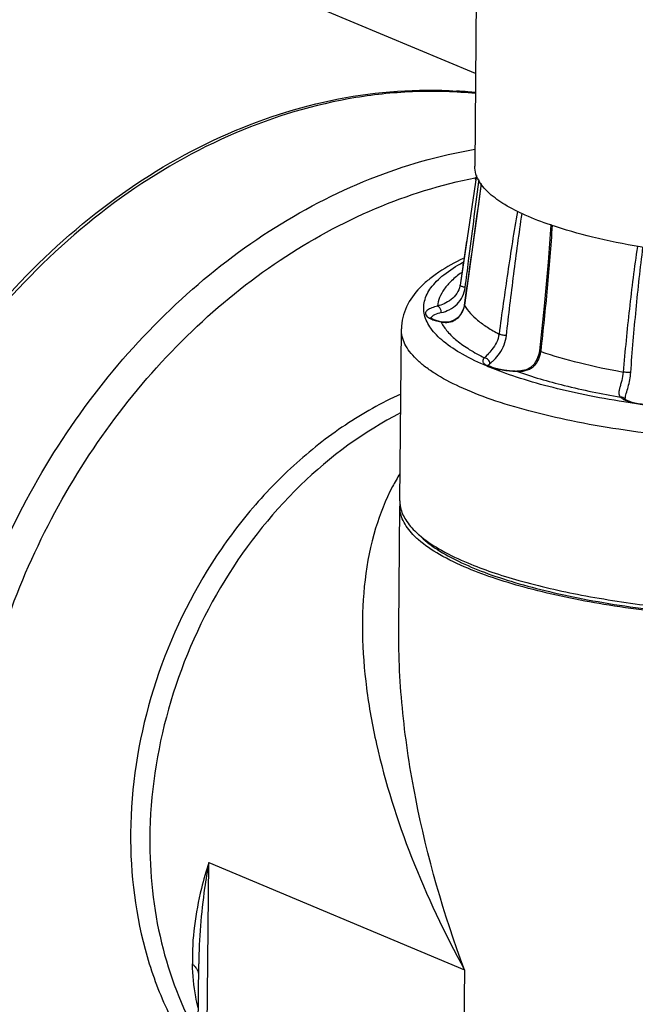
# Model space of a CAD drawing. Header units: millimetres. Extents: x 12 to 2508, y 25 to 1770.
# Tile 47 of 53: x 2214 to 2270, y 1323 to 1411. Entities that reach past the tile are written whole.
import ezdxf

# ---------------------------------------------------------------- set-up
doc = ezdxf.new("R2010")
doc.units = ezdxf.units.MM
for name, color, linetype in [('ARM2_ABL94', 7, 'Continuous'), ('COVER_M_PBL89', 7, 'Continuous'), ('FLANGE_J3_PBL108', 7, 'Continuous'), ('FLANGE_J4_PBL96', 7, 'Continuous'), ('HOLDER_M_PBL93', 7, 'Continuous'), ('HOLDER_S_PBL103', 7, 'Continuous'), ('MODULE_M_ABL88', 7, 'Continuous'), ('MODULE_S_ABL102', 7, 'Continuous'), ('new_view_8_VBL72', 7, 'Continuous'), ('PIPE2_PBL95', 7, 'Continuous')]:
    doc.layers.add(name, color=color, linetype=linetype)

# ---------------------------------------------------------------- blocks, each defined once
blk = doc.blocks.new('COVER_M_PBL89', base_point=(1183.495, 1628.751))
at = {"layer": 'COVER_M_PBL89', "color": 7}
blk.add_ellipse((1193.291, 1623.057), major_axis=(40.551, 44.193), ratio=0.660707, start_param=0.235353, end_param=3.372099, dxfattribs=at)
blk = doc.blocks.new('HOLDER_M_PBL93', base_point=(1203.901, 1602.1))
at = {"layer": 'HOLDER_M_PBL93', "color": 7}
blk.add_line((1264.4, 1656.178), (1225.968, 1672.257), dxfattribs=at)
for centre, radius, start, end in [((1260.178, 1615.081), 39.596, 84.87645, 86.3685), ((1260.203, 1615.371), 39.305, 83.86447, 84.87581)]:
    blk.add_arc(centre, radius, start, end, dxfattribs=at)
for points, knots in [([(1144.871, 1614.85), (1145.898, 1619.198), (1149.016, 1627.984), (1156.143, 1640.387), (1165.581, 1651.882), (1176.862, 1661.753), (1189.34, 1669.305), (1200.361, 1673.266), (1208.993, 1674.65), (1215.056, 1674.785), (1220.744, 1674.042), (1224.304, 1672.946), (1225.968, 1672.257)], [0, 0, 0, 0, 0.122097, 0.252852, 0.38915, 0.526728, 0.660545, 0.785626, 0.843841, 0.898848, 0.950767, 1, 1, 1, 1]), ([(1204.142, 1590.053), (1204.178, 1594.226), (1205.07, 1602.663), (1208.668, 1614.897), (1214.371, 1626.336), (1221.914, 1636.435), (1230.947, 1644.714), (1241.06, 1650.771), (1251.776, 1654.296), (1259.133, 1654.823), (1262.686, 1654.598)], [0, 0, 0, 0, 0.129823, 0.262127, 0.394716, 0.525346, 0.652059, 0.773513, 0.889268, 1, 1, 1, 1])]:
    blk.add_open_spline(points, degree=3, knots=knots, dxfattribs=at)
blk = doc.blocks.new('MODULE_M_ABL88', base_point=(1203.901, 1602.1))
at = {"layer": 'COVER_M_PBL89'}
blk.add_blockref('COVER_M_PBL89', (1183.495, 1628.751), dxfattribs=at)
at = {"layer": 'HOLDER_M_PBL93'}
blk.add_blockref('HOLDER_M_PBL93', (1203.901, 1602.1), dxfattribs=at)
blk = doc.blocks.new('PIPE2_PBL95', base_point=(1295.755, 1693.897))
at = {"layer": 'PIPE2_PBL95', "color": 7}
for p, q in [((1265.184, 1747.679), (1264.328, 1647.807)), ((1264.76, 1646.397), (1264.752, 1646.409)), ((1264.831, 1646.399), (1264.823, 1646.412)), ((1271.237, 1642.483), (1271.159, 1642.51)), ((1271.278, 1642.491), (1271.196, 1642.517))]:
    blk.add_line(p, q, dxfattribs=at)
for points, knots in [([(1264.752, 1646.409), (1264.618, 1646.627), (1264.402, 1647.076), (1264.326, 1647.571), (1264.328, 1647.807)], [0, 0, 0, 0, 0.520225, 1, 1, 1, 1]), ([(1271.159, 1642.51), (1270.39, 1642.773), (1268.984, 1643.312), (1267.128, 1644.249), (1265.711, 1645.237), (1265.003, 1646.007), (1264.76, 1646.397)], [0, 0, 0, 0, 0.320706, 0.593632, 0.818687, 1, 1, 1, 1]), ([(1309.983, 1640.074), (1308.35, 1639.852), (1304.981, 1639.495), (1299.82, 1639.211), (1294.527, 1639.168), (1289.257, 1639.368), (1284.167, 1639.804), (1279.407, 1640.463), (1275.117, 1641.324), (1272.456, 1642.068), (1271.237, 1642.483)], [0, 0, 0, 0, 0.126474, 0.259841, 0.396461, 0.532562, 0.664392, 0.788358, 0.901168, 1, 1, 1, 1])]:
    blk.add_open_spline(points, degree=3, knots=knots, dxfattribs=at)
blk = doc.blocks.new('FLANGE_J4_PBL96', base_point=(1295.134, 1626.918))
at = {"layer": 'FLANGE_J4_PBL96', "color": 7}
for p, q in [((1264.482, 1646.976), (1263.007, 1637.088)), ((1264.482, 1646.977), (1264.4, 1646.425)), ((1263.599, 1641.059), (1263.007, 1637.088)), ((1263.007, 1637.088), (1262.996, 1637.027)), ((1262.996, 1637.027), (1262.996, 1637.024)), ((1261.372, 1633.781), (1261.372, 1633.781)), ((1257.569, 1617.622), (1257.702, 1633.128)), ((1268.122, 1629.335), (1268.123, 1629.335)), ((1277.879, 1626.82), (1277.879, 1626.821)), ((1259.514, 1614.342), (1259.038, 1614.79))]:
    blk.add_line(p, q, dxfattribs=at)
at = {"layer": 'FLANGE_J4_PBL96', "color": 2}
for p, q in [((1264.689, 1646.388), (1264.715, 1646.586)), ((1263.389, 1635.268), (1263.395, 1635.243)), ((1263.395, 1635.243), (1263.399, 1635.267)), ((1261.277, 1633.773), (1261.372, 1633.781)), ((1270.288, 1631.154), (1270.282, 1631.094)), ((1270.288, 1631.154), (1270.282, 1631.094)), ((1268.109, 1629.316), (1268.122, 1629.335))]:
    blk.add_line(p, q, dxfattribs=at)
at = {"layer": 'FLANGE_J4_PBL96', "color": 7}
for points in [[(1264.923, 1646.255), (1264.496, 1643.092), (1263.958, 1639.222), (1263.389, 1635.268)], [(1271.206, 1642.514), (1270.953, 1639.156), (1270.592, 1635.172), (1270.167, 1631.167)], [(1263.389, 1635.268), (1263.32, 1634.97), (1263.116, 1634.529), (1262.82, 1634.174), (1262.472, 1633.928), (1262.09, 1633.787), (1261.675, 1633.746), (1261.372, 1633.781)], [(1270.167, 1631.167), (1270.113, 1630.855), (1269.947, 1630.373), (1269.691, 1629.963), (1269.357, 1629.652), (1268.958, 1629.448), (1268.49, 1629.346), (1268.122, 1629.335)]]:
    blk.add_lwpolyline(points, dxfattribs=at)
at = {"layer": 'FLANGE_J4_PBL96', "color": 2}
for centre, radius, start, end in [((413.614, 1759.407), 858.805, 351.688785, 352.428201), ((1261.236, 1635.985), 2.126, 243.75447, 245.37997), ((1260.622, 1634.027), 0.258, 156.47546, 158.90855), ((1264.347, 1635.303), 3.43, 206.48989, 207.24007), ((1261.737, 1635.596), 1.881, 255.8308, 258.58539), ((1261.727, 1635.546), 1.83, 258.57741, 263.41735), ((1276.175, 1655.173), 27.58, 247.14089, 247.38522), ((1278.626, 1628.332), 1.777, 240.98935, 243.53007)]:
    blk.add_arc(centre, radius, start, end, dxfattribs=at)
at = {"layer": 'FLANGE_J4_PBL96', "color": 7}
for centre, radius, start, end in [((1260.328, 1617.601), 2.76, 179.55142, 189.4839), ((1260.429, 1617.616), 2.862, 189.46416, 191.90542), ((1265.455, 1621.705), 9.434, 230.51287, 231.03183)]:
    blk.add_arc(centre, radius, start, end, dxfattribs=at)
at = {"layer": 'FLANGE_J4_PBL96', "color": 2}
for points, knots in [([(1263.469, 1636.879), (1263.571, 1637.676), (1263.979, 1640.847), (1264.385, 1644.017), (1264.69, 1646.391)], [0, 0, 0, 0, 0.251399, 1, 1, 1, 1]), ([(1268.178, 1643.741), (1267.867, 1641.908), (1267.287, 1638.22), (1266.769, 1634.523), (1266.523, 1632.666)], [0, 0, 0, 0, 0.498156, 1, 1, 1, 1]), ([(1267.185, 1632.537), (1267.396, 1634.38), (1267.84, 1638.054), (1268.335, 1641.72), (1268.6, 1643.545)], [0, 0, 0, 0, 0.501574, 1, 1, 1, 1]), ([(1271.32, 1642.482), (1271.194, 1640.586), (1270.888, 1636.806), (1270.501, 1633.034), (1270.288, 1631.154)], [0, 0, 0, 0, 0.501062, 1, 1, 1, 1]), ([(1279.012, 1640.573), (1278.736, 1638.696), (1278.258, 1634.925), (1277.89, 1631.142), (1277.731, 1629.245)], [0, 0, 0, 0, 0.499195, 1, 1, 1, 1]), ([(1278.415, 1629.213), (1278.553, 1631.101), (1278.871, 1634.871), (1279.281, 1638.631), (1279.518, 1640.505)], [0, 0, 0, 0, 0.500733, 1, 1, 1, 1]), ([(1265.461, 1629.76), (1264.699, 1630.081), (1263.329, 1630.731), (1261.805, 1631.719), (1260.883, 1632.553), (1260.229, 1633.317), (1259.796, 1634.158), (1259.693, 1635.022), (1259.801, 1635.883), (1260.238, 1636.718), (1260.897, 1637.472), (1261.824, 1638.291), (1262.654, 1638.813), (1263.252, 1639.142)], [0, 0, 0, 0, 0.179458, 0.328189, 0.391611, 0.448413, 0.546018, 0.590637, 0.6352, 0.732403, 0.788905, 0.851996, 1, 1, 1, 1]), ([(1263.282, 1639.002), (1263.265, 1638.971), (1263.239, 1638.906), (1263.242, 1638.835), (1263.25, 1638.803)], [0, 0, 0, 0, 0.513778, 1, 1, 1, 1]), ([(1263.125, 1638.204), (1262.812, 1637.981), (1262.252, 1637.532), (1261.574, 1636.781), (1261.13, 1636.004), (1260.998, 1635.455), (1260.978, 1635.192)], [0, 0, 0, 0, 0.3021, 0.563601, 0.792137, 1, 1, 1, 1]), ([(1262.996, 1637.024), (1262.951, 1636.78), (1262.753, 1636.299), (1262.22, 1635.751), (1261.6, 1635.4), (1261.173, 1635.251), (1260.978, 1635.192)], [0, 0, 0, 0, 0.260276, 0.527988, 0.785921, 1, 1, 1, 1]), ([(1261.311, 1634.609), (1261.557, 1634.667), (1262.074, 1634.846), (1262.763, 1635.333), (1263.27, 1636.043), (1263.433, 1636.6), (1263.469, 1636.879)], [0, 0, 0, 0, 0.228198, 0.487933, 0.746639, 1, 1, 1, 1]), ([(1263.022, 1637.043), (1263.019, 1637.047), (1263.01, 1637.06), (1263.005, 1637.077), (1263.007, 1637.088)], [0, 0, 0, 0, 0.296737, 1, 1, 1, 1]), ([(1263.469, 1636.879), (1263.373, 1636.894), (1263.24, 1636.924), (1263.093, 1636.987), (1263.039, 1637.023), (1263.022, 1637.043)], [0, 0, 0, 0, 0.604697, 0.837351, 1, 1, 1, 1]), ([(1260.978, 1635.192), (1260.797, 1635.149), (1260.485, 1635.059), (1260.14, 1634.897), (1259.96, 1634.744), (1259.884, 1634.633), (1259.861, 1634.513), (1259.883, 1634.438), (1259.899, 1634.404)], [0, 0, 0, 0, 0.375237, 0.656274, 0.761829, 0.848106, 0.923331, 1, 1, 1, 1]), ([(1261.311, 1634.609), (1261.096, 1634.558), (1260.805, 1634.472), (1260.5, 1634.288), (1260.408, 1634.183), (1260.385, 1634.13)], [0, 0, 0, 0, 0.620944, 0.83875, 1, 1, 1, 1]), ([(1261.311, 1634.609), (1261.311, 1634.673), (1261.284, 1634.898), (1261.137, 1635.144), (1260.978, 1635.192)], [0, 0, 0, 0, 0.279548, 1, 1, 1, 1]), ([(1261.518, 1633.729), (1261.72, 1633.705), (1262.155, 1633.729), (1262.761, 1634.028), (1263.212, 1634.565), (1263.362, 1635.014), (1263.395, 1635.243)], [0, 0, 0, 0, 0.229183, 0.479503, 0.739469, 1, 1, 1, 1]), ([(1263.395, 1635.243), (1263.704, 1634.736), (1264.389, 1634.039), (1265.495, 1633.245), (1266.162, 1632.858), (1266.523, 1632.666)], [0, 0, 0, 0, 0.43515, 0.700467, 1, 1, 1, 1]), ([(1259.899, 1634.404), (1259.932, 1634.339), (1260.056, 1634.209), (1260.206, 1634.122), (1260.296, 1634.078)], [0, 0, 0, 0, 0.422788, 1, 1, 1, 1]), ([(1260.351, 1634.052), (1260.483, 1633.991), (1260.789, 1633.883), (1261.104, 1633.808), (1261.277, 1633.773)], [0, 0, 0, 0, 0.452816, 1, 1, 1, 1]), ([(1261.297, 1633.733), (1261.451, 1633.434), (1261.879, 1632.834), (1262.748, 1632.02), (1263.881, 1631.233), (1264.746, 1630.76), (1265.217, 1630.526)], [0, 0, 0, 0, 0.196339, 0.425554, 0.692736, 1, 1, 1, 1]), ([(1315.762, 1624.204), (1314.303, 1623.958), (1311.282, 1623.529), (1304.956, 1622.91), (1296.738, 1622.595), (1288.472, 1622.859), (1281.998, 1623.434), (1277.434, 1624.027), (1273.19, 1624.774), (1269.342, 1625.663), (1265.956, 1626.675), (1263.091, 1627.793), (1261.08, 1628.843), (1259.796, 1629.74), (1259.041, 1630.393), (1258.447, 1631.059), (1258.017, 1631.738), (1257.756, 1632.429), (1257.7, 1632.9), (1257.702, 1633.128)], [0, 0, 0, 0, 0.072464, 0.149341, 0.311199, 0.474867, 0.553966, 0.62947, 0.700156, 0.764917, 0.822805, 0.873091, 0.91535, 0.933481, 0.949692, 0.964133, 0.977055, 0.988837, 1, 1, 1, 1]), ([(1266.523, 1632.666), (1266.488, 1632.408), (1266.326, 1631.906), (1265.927, 1631.296), (1265.564, 1630.901), (1265.332, 1630.662), (1265.248, 1630.569), (1265.217, 1630.526)], [0, 0, 0, 0, 0.307197, 0.608059, 0.852118, 0.938209, 1, 1, 1, 1]), ([(1265.689, 1630), (1265.744, 1630.046), (1265.874, 1630.154), (1266.188, 1630.444), (1266.606, 1630.94), (1267.006, 1631.682), (1267.152, 1632.25), (1267.185, 1632.537)], [0, 0, 0, 0, 0.071028, 0.168709, 0.424462, 0.712578, 1, 1, 1, 1]), ([(1267.185, 1632.537), (1267.059, 1632.539), (1266.875, 1632.56), (1266.656, 1632.612), (1266.56, 1632.646), (1266.523, 1632.666)], [0, 0, 0, 0, 0.556446, 0.810672, 1, 1, 1, 1]), ([(1268.109, 1629.316), (1268.369, 1629.299), (1268.77, 1629.319), (1269.268, 1629.493), (1269.603, 1629.705), (1269.878, 1629.992), (1270.149, 1630.444), (1270.252, 1630.834), (1270.282, 1631.094)], [0, 0, 0, 0, 0.24919, 0.374828, 0.499935, 0.624857, 0.750248, 1, 1, 1, 1]), ([(1270.167, 1631.167), (1270.166, 1631.152), (1270.212, 1631.117), (1270.252, 1631.104), (1270.282, 1631.094)], [0, 0, 0, 0, 0.321742, 1, 1, 1, 1]), ([(1270.282, 1631.094), (1271.421, 1630.71), (1273.888, 1630.013), (1276.395, 1629.488), (1277.731, 1629.245)], [0, 0, 0, 0, 0.469701, 1, 1, 1, 1]), ([(1265.217, 1630.526), (1265.185, 1630.5), (1265.13, 1630.446), (1265.072, 1630.352), (1265.051, 1630.254), (1265.069, 1630.156), (1265.124, 1630.061), (1265.253, 1629.93), (1265.383, 1629.854), (1265.478, 1629.807)], [0, 0, 0, 0, 0.128781, 0.238025, 0.335508, 0.432768, 0.541437, 0.669739, 1, 1, 1, 1]), ([(1265.689, 1630), (1265.69, 1630.127), (1265.59, 1630.386), (1265.342, 1630.515), (1265.217, 1630.526)], [0, 0, 0, 0, 0.500892, 1, 1, 1, 1]), ([(1265.478, 1629.807), (1265.499, 1629.796), (1265.592, 1629.752), (1265.688, 1629.714), (1265.762, 1629.687)], [0, 0, 0, 0, 0.232943, 1, 1, 1, 1]), ([(1265.689, 1630), (1265.675, 1629.988), (1265.627, 1629.945), (1265.586, 1629.89), (1265.569, 1629.847)], [0, 0, 0, 0, 0.283244, 1, 1, 1, 1]), ([(1277.801, 1626.547), (1276.614, 1626.736), (1274.337, 1627.146), (1271.096, 1627.885), (1268.193, 1628.719), (1266.398, 1629.369), (1265.57, 1629.714)], [0, 0, 0, 0, 0.284699, 0.548185, 0.787434, 1, 1, 1, 1]), ([(1265.762, 1629.687), (1265.917, 1629.632), (1266.261, 1629.535), (1267.042, 1629.386), (1267.671, 1629.332), (1268.109, 1629.316)], [0, 0, 0, 0, 0.207078, 0.44867, 1, 1, 1, 1]), ([(1268.109, 1629.316), (1269.519, 1628.814), (1272.625, 1627.919), (1275.79, 1627.279), (1277.494, 1626.988)], [0, 0, 0, 0, 0.463965, 1, 1, 1, 1]), ([(1277.731, 1629.245), (1277.709, 1628.984), (1277.634, 1628.601), (1277.501, 1628.119), (1277.409, 1627.798), (1277.348, 1627.521), (1277.331, 1627.293), (1277.378, 1627.108), (1277.453, 1627.021), (1277.494, 1626.988)], [0, 0, 0, 0, 0.335461, 0.495955, 0.641052, 0.762706, 0.857794, 0.932287, 1, 1, 1, 1]), ([(1278.415, 1629.213), (1278.371, 1629.205), (1278.266, 1629.199), (1278.037, 1629.204), (1277.854, 1629.223), (1277.731, 1629.245)], [0, 0, 0, 0, 0.197273, 0.455014, 1, 1, 1, 1]), ([(1277.917, 1626.853), (1277.924, 1626.923), (1277.953, 1627.076), (1278.043, 1627.422), (1278.188, 1627.912), (1278.338, 1628.544), (1278.399, 1628.988), (1278.415, 1629.213)], [0, 0, 0, 0, 0.087389, 0.193274, 0.44454, 0.720778, 1, 1, 1, 1]), ([(1277.879, 1626.821), (1277.834, 1626.876), (1277.714, 1626.967), (1277.567, 1626.991), (1277.494, 1626.988)], [0, 0, 0, 0, 0.49427, 1, 1, 1, 1]), ([(1277.494, 1626.988), (1277.51, 1626.969), (1277.588, 1626.885), (1277.685, 1626.822), (1277.764, 1626.778)], [0, 0, 0, 0, 0.213773, 1, 1, 1, 1]), ([(1314.682, 1626.589), (1311.79, 1626.102), (1305.708, 1625.404), (1296.386, 1625.061), (1286.979, 1625.389), (1280.781, 1626.072), (1277.801, 1626.547)], [0, 0, 0, 0, 0.23767, 0.49535, 0.755411, 1, 1, 1, 1]), ([(1277.834, 1626.741), (1277.936, 1626.69), (1278.171, 1626.597), (1278.73, 1626.437), (1279.191, 1626.361), (1279.518, 1626.322)], [0, 0, 0, 0, 0.197736, 0.433802, 1, 1, 1, 1])]:
    blk.add_open_spline(points, degree=3, knots=knots, dxfattribs=at)
at = {"layer": 'FLANGE_J4_PBL96', "color": 7}
for points, knots in [([(1263.296, 1639.492), (1262.538, 1639.13), (1261.459, 1638.543), (1260.178, 1637.604), (1259.11, 1636.637), (1258.264, 1635.483), (1257.79, 1634.17), (1257.705, 1633.477), (1257.702, 1633.128)], [0, 0, 0, 0, 0.28265, 0.411277, 0.533453, 0.76723, 0.882667, 1, 1, 1, 1]), ([(1260.342, 1634.145), (1260.34, 1634.15), (1260.33, 1634.168), (1260.349, 1634.145), (1260.366, 1634.133), (1260.4, 1634.108), (1260.443, 1634.082), (1260.498, 1634.052), (1260.59, 1634.008), (1260.727, 1633.953), (1260.917, 1633.891), (1261.135, 1633.832), (1261.29, 1633.798), (1261.372, 1633.781)], [0, 0, 0, 0, 0.014875, 0.026167, 0.049527, 0.084696, 0.130595, 0.186034, 0.249901, 0.400308, 0.577741, 0.778616, 1, 1, 1, 1]), ([(1265.528, 1629.875), (1265.526, 1629.879), (1265.518, 1629.892), (1265.531, 1629.876), (1265.549, 1629.861), (1265.6, 1629.824), (1265.66, 1629.791), (1265.725, 1629.759), (1265.805, 1629.722), (1265.921, 1629.677), (1266.076, 1629.626), (1266.319, 1629.557), (1266.664, 1629.482), (1267.117, 1629.411), (1267.609, 1629.36), (1267.949, 1629.341), (1268.122, 1629.335)], [0, 0, 0, 0, 0.004699, 0.007739, 0.014178, 0.037011, 0.071827, 0.093076, 0.116565, 0.169765, 0.230571, 0.298138, 0.450663, 0.62188, 0.806829, 1, 1, 1, 1]), ([(1277.879, 1626.821), (1277.886, 1626.812), (1277.922, 1626.783), (1278.002, 1626.731), (1278.137, 1626.666), (1278.399, 1626.565), (1278.817, 1626.454), (1279.398, 1626.352), (1280.056, 1626.284), (1280.981, 1626.246), (1281.683, 1626.275), (1282.144, 1626.327)], [0, 0, 0, 0, 0.008436, 0.031062, 0.066172, 0.111135, 0.224747, 0.36281, 0.517273, 0.68028, 1, 1, 1, 1]), ([(1257.629, 1617.026), (1257.713, 1616.628), (1258.087, 1615.794), (1258.686, 1615.122), (1259.038, 1614.79)], [0, 0, 0, 0, 0.457042, 1, 1, 1, 1]), ([(1259.038, 1614.79), (1259.071, 1614.759), (1259.207, 1614.634), (1259.347, 1614.513), (1259.455, 1614.424)], [0, 0, 0, 0, 0.244019, 1, 1, 1, 1]), ([(1259.515, 1614.342), (1259.956, 1613.927), (1261.031, 1613.127), (1262.951, 1612.085), (1265.3, 1611.104), (1268.049, 1610.198), (1271.164, 1609.379), (1275.904, 1608.388), (1282.414, 1607.47), (1290.668, 1606.88), (1299.158, 1606.803), (1307.427, 1607.244), (1312.793, 1607.901), (1315.35, 1608.332)], [0, 0, 0, 0, 0.031749, 0.069843, 0.114363, 0.165074, 0.221535, 0.283157, 0.41896, 0.565971, 0.716843, 0.863969, 1, 1, 1, 1]), ([(1259.522, 1614.369), (1260.087, 1613.912), (1261.445, 1613.039), (1262.9, 1612.356), (1263.709, 1612.017)], [0, 0, 0, 0, 0.453513, 1, 1, 1, 1]), ([(1263.709, 1612.017), (1264.42, 1611.719), (1265.945, 1611.15), (1269.347, 1610.105), (1274.193, 1609.009), (1280.579, 1608.04), (1287.518, 1607.412), (1294.744, 1607.149), (1301.982, 1607.263), (1308.956, 1607.749), (1313.469, 1608.335), (1315.629, 1608.699)], [0, 0, 0, 0, 0.044083, 0.092876, 0.203158, 0.327476, 0.461615, 0.60087, 0.740288, 0.874905, 1, 1, 1, 1])]:
    blk.add_open_spline(points, degree=3, knots=knots, dxfattribs=at)
at = {"layer": 'FLANGE_J4_PBL96', "color": 2}
blk.add_open_spline([(1277.912, 1626.792), (1277.913, 1626.812), (1277.915, 1626.833), (1277.917, 1626.853)], degree=3, dxfattribs=at)
blk = doc.blocks.new('ARM2_ABL94', base_point=(1295.134, 1701.209))
at = {"layer": 'FLANGE_J4_PBL96'}
blk.add_blockref('FLANGE_J4_PBL96', (1295.134, 1626.918), dxfattribs=at)
at = {"layer": 'PIPE2_PBL95'}
blk.add_blockref('PIPE2_PBL95', (1295.755, 1693.897), dxfattribs=at)
blk = doc.blocks.new('HOLDER_S_PBL103', base_point=(1283.776, 1586.17))
at = {"layer": 'HOLDER_S_PBL103', "color": 7}
for p, q in [((1257.47, 1606.1), (1257.565, 1617.141)), ((1239.183, 1549.613), (1239.408, 1575.852))]:
    blk.add_line(p, q, dxfattribs=at)
at = {"layer": 'HOLDER_S_PBL103', "color": 2}
for p, q in [((1240.001, 1548.866), (1240.311, 1584.981)), ((1240.311, 1584.981), (1263.394, 1575.324)), ((1263.394, 1575.324), (1263.184, 1550.839))]:
    blk.add_line(p, q, dxfattribs=at)
at = {"layer": 'HOLDER_S_PBL103', "color": 7}
blk.add_arc((1260.292, 1617.117), 2.727, 174.85813, 179.50223, dxfattribs=at)
for points, knots in [([(1257.633, 1625.562), (1254.328, 1623.868), (1248.086, 1619.269), (1240.901, 1609.999), (1236.209, 1599.038), (1235.026, 1591.121), (1234.992, 1587.206)], [0, 0, 0, 0, 0.239402, 0.491156, 0.747701, 1, 1, 1, 1]), ([(1258.754, 1614.587), (1258.397, 1614.962), (1257.937, 1615.571), (1257.613, 1616.481), (1257.563, 1616.925), (1257.565, 1617.141)], [0, 0, 0, 0, 0.539508, 0.775358, 1, 1, 1, 1]), ([(1259.245, 1614.117), (1259.201, 1614.156), (1259.032, 1614.307), (1258.87, 1614.465), (1258.754, 1614.587)], [0, 0, 0, 0, 0.257804, 1, 1, 1, 1]), ([(1263.704, 1611.536), (1262.828, 1611.902), (1261.268, 1612.642), (1259.826, 1613.608), (1259.245, 1614.117)], [0, 0, 0, 0, 0.551549, 1, 1, 1, 1]), ([(1292.177, 1606.781), (1289.377, 1606.862), (1283.958, 1607.18), (1276.268, 1608.14), (1270.42, 1609.334), (1266.346, 1610.525), (1264.54, 1611.186), (1263.704, 1611.536)], [0, 0, 0, 0, 0.289807, 0.561095, 0.801237, 0.906321, 1, 1, 1, 1]), ([(1234.992, 1587.206), (1234.965, 1584.036), (1235.615, 1577.834), (1237.837, 1571.984), (1239.306, 1569.37)], [0, 0, 0, 0, 0.514016, 1, 1, 1, 1])]:
    blk.add_open_spline(points, degree=3, knots=knots, dxfattribs=at)
at = {"layer": 'HOLDER_S_PBL103', "color": 2}
for points, knots in [([(1257.573, 1620.074), (1257.336, 1619.693), (1256.443, 1618.131), (1255.773, 1616.446), (1255.382, 1615.154)], [0, 0, 0, 0, 0.249364, 1, 1, 1, 1]), ([(1255.382, 1615.154), (1254.464, 1612.12), (1253.971, 1607.21), (1254.481, 1600.684), (1255.716, 1593.843), (1258.462, 1585.219), (1261.599, 1578.603), (1263.394, 1575.324)], [0, 0, 0, 0, 0.228953, 0.349031, 0.472697, 0.730044, 1, 1, 1, 1]), ([(1263.394, 1575.324), (1261.533, 1580.338), (1259.306, 1588.02), (1257.718, 1598.404), (1257.448, 1603.556), (1257.47, 1606.1)], [0, 0, 0, 0, 0.509647, 0.757636, 1, 1, 1, 1]), ([(1240.311, 1584.981), (1240.067, 1584.214), (1239.218, 1581.242), (1238.78, 1578.129), (1238.838, 1575.841)], [0, 0, 0, 0, 0.260213, 1, 1, 1, 1]), ([(1240.311, 1584.981), (1240.174, 1584.216), (1239.689, 1581.195), (1239.427, 1578.135), (1239.408, 1575.853)], [0, 0, 0, 0, 0.254024, 1, 1, 1, 1]), ([(1239.357, 1571.893), (1239.277, 1572.217), (1238.995, 1573.516), (1238.864, 1574.846), (1238.838, 1575.841)], [0, 0, 0, 0, 0.251427, 1, 1, 1, 1]), ([(1238.838, 1575.841), (1238.862, 1575.82), (1238.955, 1575.736), (1239.04, 1575.644), (1239.098, 1575.571)], [0, 0, 0, 0, 0.256317, 1, 1, 1, 1]), ([(1239.098, 1575.571), (1239.137, 1575.522), (1239.274, 1575.329), (1239.369, 1575.103), (1239.403, 1574.931)], [0, 0, 0, 0, 0.261487, 1, 1, 1, 1])]:
    blk.add_open_spline(points, degree=3, knots=knots, dxfattribs=at)
blk = doc.blocks.new('MODULE_S_ABL102', base_point=(1285.655, 1543.909))
at = {"layer": 'HOLDER_S_PBL103'}
blk.add_blockref('HOLDER_S_PBL103', (1283.776, 1586.17), dxfattribs=at)
blk = doc.blocks.new('FLANGE_J3_PBL108', base_point=(1234.425, 1595.778))
at = {"layer": 'FLANGE_J3_PBL108', "color": 2}
for p, q in [((1264.359, 1646.765), (1264.435, 1646.78)), ((1264.361, 1646.656), (1264.436, 1646.669))]:
    blk.add_line(p, q, dxfattribs=at)
at = {"layer": 'FLANGE_J3_PBL108', "color": 7}
for points, knots in [([(1264.399, 1654.365), (1262.619, 1654.544), (1258.997, 1654.658), (1251.642, 1653.921), (1242.404, 1651.153), (1232.043, 1645.22), (1222.753, 1636.959), (1214.98, 1626.785), (1209.092, 1615.197), (1205.375, 1602.768), (1204.452, 1594.184), (1204.416, 1589.938)], [0, 0, 0, 0, 0.054809, 0.11065, 0.226018, 0.347175, 0.47377, 0.604473, 0.737286, 0.869889, 1, 1, 1, 1]), ([(1204.416, 1589.938), (1204.373, 1584.948), (1205.175, 1577.5), (1208.119, 1568.219), (1211.149, 1561.898), (1214.976, 1556.257), (1219.53, 1551.404), (1224.724, 1547.437), (1228.559, 1545.43), (1230.534, 1544.604)], [0, 0, 0, 0, 0.270012, 0.399748, 0.525635, 0.647918, 0.767149, 0.88416, 1, 1, 1, 1])]:
    blk.add_open_spline(points, degree=3, knots=knots, dxfattribs=at)
at = {"layer": 'FLANGE_J3_PBL108', "color": 2}
for points, knots in [([(1215.437, 1585.327), (1215.469, 1589.024), (1216.176, 1596.494), (1219.03, 1607.42), (1223.583, 1617.821), (1229.665, 1627.304), (1237.052, 1635.513), (1245.473, 1642.139), (1254.616, 1646.925), (1261.11, 1648.795), (1264.341, 1649.345)], [0, 0, 0, 0, 0.127746, 0.257865, 0.388684, 0.51844, 0.645495, 0.76853, 0.88674, 1, 1, 1, 1]), ([(1218.206, 1585.15), (1218.236, 1588.667), (1218.9, 1595.774), (1221.579, 1606.178), (1225.856, 1616.1), (1231.575, 1625.176), (1238.53, 1633.076), (1246.476, 1639.51), (1255.123, 1644.235), (1261.285, 1646.162), (1264.359, 1646.765)], [0, 0, 0, 0, 0.127518, 0.257393, 0.388006, 0.517649, 0.644719, 0.767913, 0.886403, 1, 1, 1, 1]), ([(1257.647, 1627.253), (1255.909, 1626.463), (1252.506, 1624.552), (1247.844, 1620.881), (1243.655, 1616.455), (1238.838, 1609.695), (1234.577, 1600.112), (1233.294, 1591.799), (1233.258, 1587.686)], [0, 0, 0, 0, 0.117309, 0.238606, 0.363298, 0.490491, 0.747302, 1, 1, 1, 1]), ([(1233.258, 1587.686), (1233.226, 1583.928), (1233.928, 1578.314), (1236.502, 1571.474), (1238.284, 1568.406), (1239.287, 1566.993)], [0, 0, 0, 0, 0.515936, 0.762149, 1, 1, 1, 1]), ([(1241.553, 1539.994), (1239.583, 1540.818), (1235.757, 1542.819), (1230.573, 1546.774), (1226.026, 1551.611), (1222.202, 1557.232), (1219.171, 1563.532), (1216.218, 1572.783), (1215.404, 1580.208), (1215.436, 1585.185)], [0, 0, 0, 0, 0.115868, 0.232902, 0.352147, 0.474434, 0.600312, 0.730031, 1, 1, 1, 1]), ([(1252.507, 1538.898), (1250.065, 1539.239), (1245.242, 1540.406), (1238.506, 1543.597), (1232.493, 1548.124), (1227.372, 1553.856), (1223.275, 1560.628), (1220.305, 1568.253), (1218.532, 1576.524), (1218.181, 1582.249), (1218.206, 1585.15)], [0, 0, 0, 0, 0.117487, 0.234505, 0.35274, 0.4737, 0.598518, 0.727838, 0.86178, 1, 1, 1, 1])]:
    blk.add_open_spline(points, degree=3, knots=knots, dxfattribs=at)
blk = doc.blocks.new('NEW_VIEW_8_VBL72', base_point=(1264.721, 1451.007))
at = {"layer": 'ARM2_ABL94'}
blk.add_blockref('ARM2_ABL94', (1295.134, 1701.209), dxfattribs=at)
at = {"layer": 'FLANGE_J3_PBL108'}
blk.add_blockref('FLANGE_J3_PBL108', (1234.425, 1595.778), dxfattribs=at)
at = {"layer": 'MODULE_M_ABL88'}
blk.add_blockref('MODULE_M_ABL88', (1203.901, 1602.1), dxfattribs=at)
at = {"layer": 'MODULE_S_ABL102'}
blk.add_blockref('MODULE_S_ABL102', (1285.655, 1543.909), dxfattribs=at)

msp = doc.modelspace()

# ---------------------------------------------------------------- block references
at = {"layer": 'new_view_8_VBL72'}
msp.add_blockref('NEW_VIEW_8_VBL72', (2255.626, 1201.366), dxfattribs=at)

doc.saveas('drawing.dxf')
